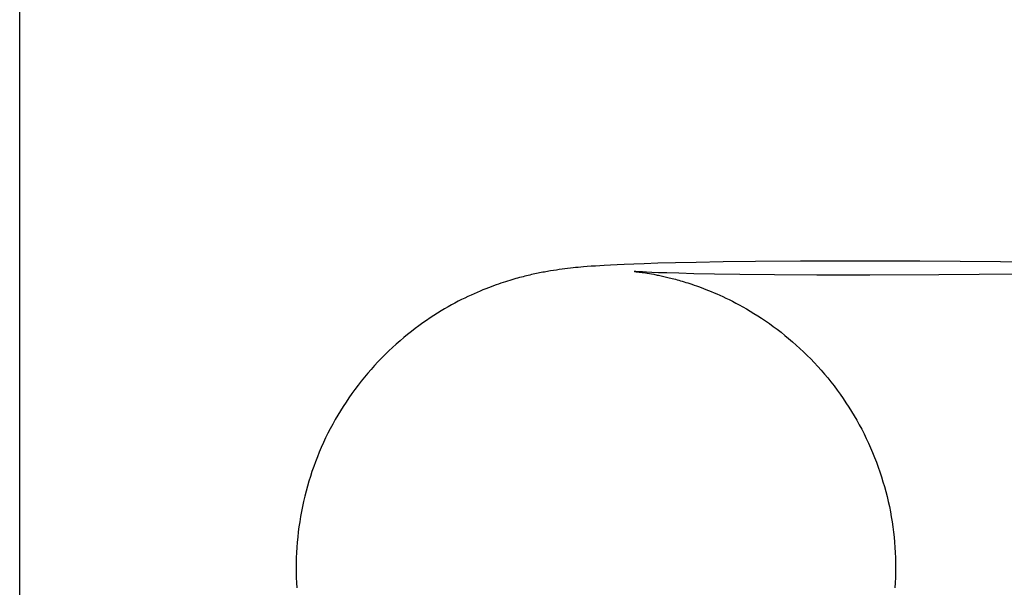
# Model space of a CAD drawing. Header units: inches. Extents: x 0 to 268, y 0 to 174.
# Tile 18 of 71: x 92.9373 to 93.0013, y 88.7002 to 88.7371. Entities that reach past the tile are written whole.
import ezdxf

# ---------------------------------------------------------------- set-up
doc = ezdxf.new("R2010")
doc.units = ezdxf.units.IN
doc.header["$LTSCALE"] = 14.749625
doc.header["$MEASUREMENT"] = 0
doc.linetypes.add('HIDDEN', pattern=[0.2, 0.1, -0.1])
doc.layers.add('DEFAULT_2', color=8, linetype='HIDDEN')

msp = doc.modelspace()

# ---------------------------------------------------------------- linework, layer by layer
at = {"layer": 'DEFAULT_2', "color": 8, "linetype": 'HIDDEN'}
for p, q in [((92.937295, 87.282162), (92.937295, 89.532162)), ((92.988092, 88.721371), (92.985165, 88.72135)), ((92.991422, 88.72138), (92.988092, 88.721371)), ((92.995857, 88.721371), (92.991422, 88.72138)), ((93.001095, 88.721335), (92.995857, 88.721371)), ((92.972018, 88.720774), (92.971825, 88.720743)), ((92.972209, 88.720803), (92.972018, 88.720774)), ((92.972396, 88.72083), (92.972209, 88.720803)), ((92.972581, 88.720855), (92.972396, 88.72083)), ((92.972763, 88.720878), (92.972581, 88.720855)), ((92.972942, 88.7209), (92.972763, 88.720878)), ((92.973119, 88.72092), (92.972942, 88.7209)), ((92.973292, 88.720939), (92.973119, 88.72092)), ((92.973463, 88.720957), (92.973292, 88.720939)), ((92.973632, 88.720973), (92.973463, 88.720957)), ((92.973801, 88.720988), (92.973632, 88.720973)), ((92.973968, 88.721003), (92.973801, 88.720988)), ((92.974222, 88.721024), (92.973968, 88.721003)), ((92.974482, 88.721043), (92.974222, 88.721024)), ((92.97475, 88.721062), (92.974482, 88.721043)), ((92.975029, 88.72108), (92.97475, 88.721062)), ((92.97532, 88.721097), (92.975029, 88.72108)), ((92.975727, 88.72112), (92.97532, 88.721097)), ((92.976159, 88.721141), (92.975727, 88.72112)), ((92.97662, 88.721162), (92.976159, 88.721141)), ((92.977241, 88.721186), (92.97662, 88.721162)), ((92.977916, 88.72121), (92.977241, 88.721186)), ((92.978805, 88.721237), (92.977916, 88.72121)), ((92.979967, 88.721267), (92.978805, 88.721237)), ((92.981294, 88.721295), (92.979967, 88.721267)), ((92.983058, 88.721324), (92.981294, 88.721295)), ((92.985165, 88.72135), (92.983058, 88.721324)), ((93.006986, 88.721267), (93.001095, 88.721335)), ((92.977272, 88.720705), (92.977276, 88.720705)), ((92.977287, 88.720704), (92.977279, 88.720705)), ((92.977292, 88.720704), (92.977303, 88.720703)), ((92.977316, 88.720701), (92.977333, 88.7207)), ((92.977351, 88.720698), (92.977373, 88.720696)), ((92.977483, 88.720691), (92.977378, 88.720698)), ((92.977397, 88.720693), (92.977453, 88.720687)), ((92.977453, 88.720687), (92.977519, 88.72068)), ((92.977624, 88.720683), (92.977483, 88.720691)), ((92.977519, 88.72068), (92.977596, 88.72067)), ((92.977596, 88.72067), (92.977683, 88.720659)), ((92.977801, 88.720674), (92.977624, 88.720683)), ((92.977683, 88.720659), (92.97778, 88.720646)), ((92.97778, 88.720646), (92.977887, 88.720631)), ((92.978078, 88.72066), (92.977801, 88.720674)), ((92.977887, 88.720631), (92.978001, 88.720614)), ((92.978001, 88.720614), (92.978125, 88.720595)), ((92.978424, 88.720646), (92.978078, 88.72066)), ((92.978125, 88.720595), (92.978256, 88.720573)), ((92.978256, 88.720573), (92.978396, 88.720549)), ((92.978853, 88.720629), (92.978424, 88.720646)), ((92.979385, 88.720611), (92.978853, 88.720629)), ((92.98018, 88.720588), (92.979385, 88.720611)), ((92.981145, 88.720564), (92.98018, 88.720588)), ((92.982501, 88.720538), (92.981145, 88.720564)), ((92.984135, 88.720513), (92.982501, 88.720538)), ((92.986397, 88.720489), (92.984135, 88.720513)), ((92.98916, 88.720473), (92.986397, 88.720489)), ((92.99259, 88.720469), (92.98916, 88.720473)), ((92.997096, 88.720485), (92.99259, 88.720469)), ((93.002336, 88.720528), (92.997096, 88.720485))]:
    msp.add_line(p, q, dxfattribs=at)
for points in [[(92.971825, 88.720743), (92.971727, 88.720726), (92.971628, 88.720709), (92.971527, 88.720691), (92.971426, 88.720673), (92.971324, 88.720654), (92.971221, 88.720634), (92.971117, 88.720614), (92.971014, 88.720593), (92.97091, 88.720571), (92.970806, 88.720549), (92.970701, 88.720526), (92.970596, 88.720503), (92.970489, 88.720478), (92.970381, 88.720453), (92.970271, 88.720426), (92.970159, 88.720399), (92.970046, 88.72037), (92.969929, 88.72034), (92.969811, 88.720309), (92.96969, 88.720276), (92.969566, 88.720241), (92.969439, 88.720205), (92.969309, 88.720167), (92.969175, 88.720127), (92.969038, 88.720085), (92.968897, 88.720041), (92.968752, 88.719994), (92.968603, 88.719944), (92.968449, 88.719892), (92.968291, 88.719836), (92.968128, 88.719778), (92.96796, 88.719715), (92.967788, 88.71965), (92.967611, 88.719581), (92.967429, 88.719507), (92.967243, 88.71943), (92.967053, 88.719349), (92.966858, 88.719263), (92.966659, 88.719173), (92.966456, 88.719079), (92.966249, 88.71898), (92.966039, 88.718876), (92.965825, 88.718767), (92.965608, 88.718652), (92.965387, 88.718533), (92.965164, 88.718408), (92.964937, 88.718277), (92.964706, 88.71814), (92.964473, 88.717997), (92.964237, 88.717848), (92.963999, 88.717692), (92.963758, 88.71753), (92.963515, 88.717361), (92.963271, 88.717185), (92.963025, 88.717003), (92.962778, 88.716813), (92.962531, 88.716617), (92.962283, 88.716413), (92.962036, 88.716204), (92.96179, 88.715988), (92.961546, 88.715766), (92.961305, 88.71554), (92.961067, 88.715309), (92.960833, 88.715074), (92.960603, 88.714834), (92.960377, 88.714591), (92.960155, 88.714344), (92.959936, 88.714092), (92.959722, 88.713836), (92.959511, 88.713576), (92.959305, 88.713312), (92.959103, 88.713045), (92.958906, 88.712774), (92.958714, 88.712499), (92.958526, 88.712221), (92.958342, 88.71194), (92.958164, 88.711656), (92.957991, 88.711368), (92.957822, 88.711078), (92.957659, 88.710784), (92.9575, 88.710488), (92.957347, 88.710189), (92.957199, 88.709887), (92.957056, 88.709583), (92.956918, 88.709276), (92.956786, 88.708967), (92.956659, 88.708656), (92.956537, 88.708343), (92.956421, 88.708027), (92.95631, 88.70771), (92.956205, 88.70739), (92.956105, 88.707069), (92.956011, 88.706746), (92.955922, 88.706422), (92.955839, 88.706096), (92.955762, 88.705768), (92.95569, 88.70544), (92.955624, 88.70511), (92.955564, 88.704779), (92.955509, 88.704446), (92.95546, 88.704114), (92.955417, 88.70378), (92.95538, 88.703445), (92.955348, 88.70311), (92.955323, 88.702774), (92.955303, 88.702439), (92.955289, 88.702102), (92.955281, 88.701766), (92.955278, 88.701458)], [(92.977378, 88.720698), (92.977322, 88.720702), (92.977308, 88.720703)], [(92.978396, 88.720549), (92.978543, 88.720522), (92.978619, 88.720508), (92.978696, 88.720493), (92.978775, 88.720477), (92.978856, 88.720461), (92.978937, 88.720444), (92.97902, 88.720426), (92.979104, 88.720408), (92.97919, 88.720389), (92.979278, 88.720369), (92.979368, 88.720348), (92.979459, 88.720326), (92.979553, 88.720303), (92.97965, 88.720279), (92.979748, 88.720254), (92.979849, 88.720228), (92.979953, 88.7202), (92.980059, 88.720171), (92.980168, 88.72014), (92.980281, 88.720108), (92.980396, 88.720074), (92.980516, 88.720039), (92.980638, 88.720001), (92.980765, 88.719961), (92.980896, 88.719919), (92.981031, 88.719874), (92.981171, 88.719827), (92.981315, 88.719777), (92.981464, 88.719724), (92.981618, 88.719667), (92.981776, 88.719608), (92.98194, 88.719544), (92.982109, 88.719477), (92.982284, 88.719406), (92.982464, 88.71933), (92.98265, 88.71925), (92.982842, 88.719165), (92.983039, 88.719074), (92.983242, 88.718978), (92.98345, 88.718877), (92.983664, 88.71877), (92.983884, 88.718656), (92.984109, 88.718536), (92.98434, 88.718409), (92.984576, 88.718274), (92.984817, 88.718132), (92.985062, 88.717983), (92.985311, 88.717827), (92.985561, 88.717664), (92.985813, 88.717494), (92.986066, 88.717319), (92.986318, 88.717137), (92.98657, 88.716949), (92.986821, 88.716756), (92.987071, 88.716557), (92.987319, 88.716353), (92.987565, 88.716144), (92.987809, 88.715929), (92.98805, 88.715709), (92.988288, 88.715485), (92.988523, 88.715255), (92.988755, 88.715022), (92.988984, 88.714783), (92.989209, 88.714541), (92.98943, 88.714294), (92.989647, 88.714043), (92.989861, 88.713787), (92.99007, 88.713528), (92.990275, 88.713266), (92.990475, 88.712999), (92.990671, 88.712729), (92.990863, 88.712456), (92.991049, 88.712179), (92.991231, 88.711898), (92.991409, 88.711615), (92.991581, 88.711329), (92.991749, 88.711039), (92.991911, 88.710747), (92.992069, 88.710452), (92.992221, 88.710154), (92.992369, 88.709853), (92.992511, 88.70955), (92.992648, 88.709245), (92.992779, 88.708937), (92.992906, 88.708627), (92.993027, 88.708315), (92.993142, 88.708), (92.993252, 88.707684), (92.993357, 88.707366), (92.993456, 88.707046), (92.99355, 88.706725), (92.993638, 88.706402), (92.99372, 88.706077), (92.993797, 88.705751), (92.993869, 88.705424), (92.993934, 88.705095), (92.993994, 88.704766), (92.994048, 88.704435), (92.994097, 88.704104), (92.99414, 88.703771), (92.994177, 88.703438), (92.994208, 88.703105), (92.994234, 88.702771), (92.994254, 88.702436), (92.994268, 88.702102), (92.994276, 88.701767), (92.994278, 88.701458)], [(92.955278, 88.701458), (92.955281, 88.701148), (92.955289, 88.700813), (92.955303, 88.700478), (92.955323, 88.700143)], [(92.994278, 88.701458), (92.994276, 88.70115), (92.994268, 88.700814), (92.994253, 88.700478), (92.994234, 88.700142)]]:
    msp.add_lwpolyline(points, dxfattribs=at)

doc.saveas('drawing.dxf')
